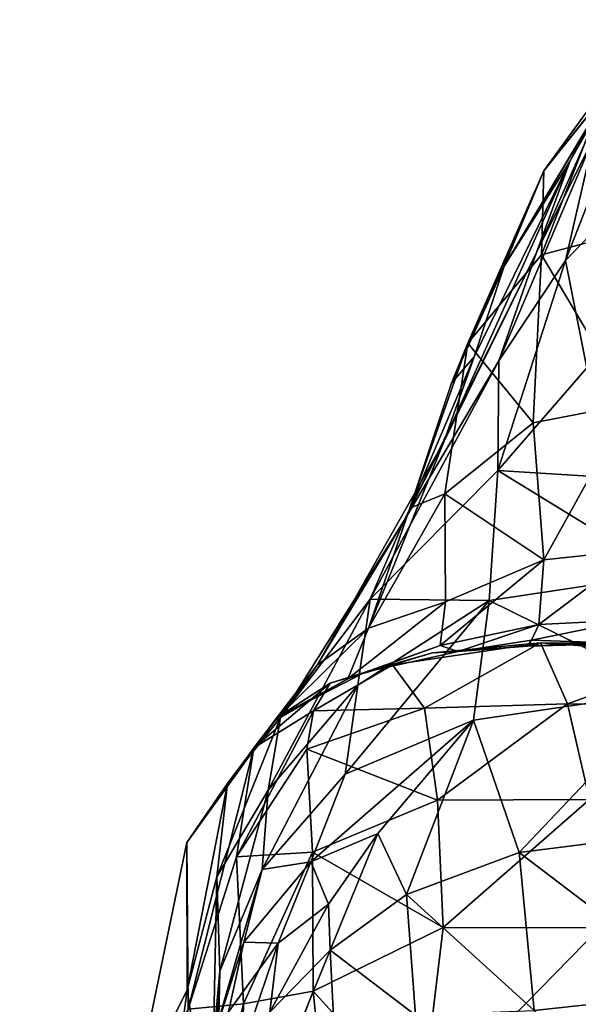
# Model space of a CAD drawing. Extents: x -76 to 76, y -20 to 79.
# Tile 157 of 175: x -6.39 to -5.02, y 13.31 to 15.73. Entities that reach past the tile are written whole.
import ezdxf

# ---------------------------------------------------------------- set-up
doc = ezdxf.new("R2010")
doc.units = 0

msp = doc.modelspace()

# ---------------------------------------------------------------- linework, layer by layer
for points in [[(-5.1029, 15.3585, 5.1221), (-4.851, 15.706, 6.0035), (-4.8058, 15.7298, 5.7657)], [(-4.9581, 15.5401, 5.1441), (-5.1029, 15.3585, 5.1221), (-4.8058, 15.7298, 5.7657)], [(-5.1029, 15.3585, 5.1221), (-5.2006, 15.1237, 5.1077), (-4.851, 15.706, 6.0035)], [(-5.2006, 15.1237, 5.1077), (-4.9056, 15.6167, 6.2481), (-4.851, 15.706, 6.0035)], [(-4.8934, 15.6723, 6.9426), (-5.0396, 15.3815, 6.3046), (-5.1209, 15.1572, 6.4937)], [(-4.9803, 15.4402, 7.131), (-4.8934, 15.6723, 6.9426), (-5.1209, 15.1572, 6.4937)], [(-5.0396, 15.3815, 6.3046), (-4.8934, 15.6723, 6.9426), (-4.9056, 15.6167, 6.2481)], [(-5.0396, 15.3815, 6.3046), (-4.9056, 15.6167, 6.2481), (-5.2006, 15.1237, 5.1077)], [(-5.0497, 15.1374, 7.3557), (-4.9226, 15.2697, 7.5779), (-4.8802, 15.5714, 7.383)], [(-4.9803, 15.4402, 7.131), (-5.0497, 15.1374, 7.3557), (-4.8802, 15.5714, 7.383)], [(-5.1029, 15.3585, 5.1221), (-4.9581, 15.5401, 5.1441), (-5.1092, 15.1517, 4.2437)], [(-4.8714, 15.2151, 4.2389), (-5.1092, 15.1517, 4.2437), (-4.9581, 15.5401, 5.1441)], [(-14.4724, 15.4348, 15.3001), (-5.4457, 4.6891, 16.0387), (-6.4542, 4.4768, 16.6123)], [(-14.4724, 15.4348, 15.3001), (-14.388, 15.315, 15.9217), (-5.4457, 4.6891, 16.0387)], [(-5.0497, 15.1374, 7.3557), (-4.9803, 15.4402, 7.131), (-5.214, 14.8912, 6.7266)], [(-4.9803, 15.4402, 7.131), (-5.1209, 15.1572, 6.4937), (-5.214, 14.8912, 6.7266)], [(-5.2745, 14.9007, 5.1303), (-5.3486, 14.6917, 5.2272), (-5.0396, 15.3815, 6.3046)], [(-5.3486, 14.6917, 5.2272), (-5.1209, 15.1572, 6.4937), (-5.0396, 15.3815, 6.3046)], [(-5.2745, 14.9007, 5.1303), (-5.0396, 15.3815, 6.3046), (-5.2006, 15.1237, 5.1077)], [(-5.1029, 15.3585, 5.1221), (-5.2901, 14.9344, 4.1918), (-5.3298, 14.8359, 4.3835)], [(-5.2006, 15.1237, 5.1077), (-5.1029, 15.3585, 5.1221), (-5.3298, 14.8359, 4.3835)], [(-5.2901, 14.9344, 4.1918), (-5.1029, 15.3585, 5.1221), (-5.1092, 15.1517, 4.2437)], [(-14.388, 15.315, 15.9217), (-7.8159, 4.6318, 18.5868), (-5.9432, 4.1304, 17.5793)], [(-14.388, 15.315, 15.9217), (-5.1751, 4.3035, 16.584), (-5.4457, 4.6891, 16.0387)], [(-5.1751, 4.3035, 16.584), (-14.388, 15.315, 15.9217), (-5.9432, 4.1304, 17.5793)], [(-5.0497, 15.1374, 7.3557), (-4.9974, 14.8739, 7.5829), (-4.9226, 15.2697, 7.5779)], [(-4.8714, 15.2151, 4.2389), (-4.8907, 14.7847, 3.657), (-5.1092, 15.1517, 4.2437)], [(-5.4467, 14.4989, 5.4356), (-5.214, 14.8912, 6.7266), (-5.1209, 15.1572, 6.4937)], [(-5.3486, 14.6917, 5.2272), (-5.4467, 14.4989, 5.4356), (-5.1209, 15.1572, 6.4937)], [(-5.2901, 14.9344, 4.1918), (-5.1092, 15.1517, 4.2437), (-5.1292, 14.7386, 3.6912)], [(-5.0497, 15.1374, 7.3557), (-5.214, 14.8912, 6.7266), (-5.2159, 14.6214, 7.112)], [(-4.9974, 14.8739, 7.5829), (-5.0497, 15.1374, 7.3557), (-5.2159, 14.6214, 7.112)], [(-4.8907, 14.7847, 3.657), (-5.1292, 14.7386, 3.6912), (-5.1092, 15.1517, 4.2437)], [(-5.2745, 14.9007, 5.1303), (-5.2006, 15.1237, 5.1077), (-5.3298, 14.8359, 4.3835)], [(-5.3467, 14.5639, 3.6967), (-5.4323, 14.5286, 4.0507), (-5.2901, 14.9344, 4.1918)], [(-5.4323, 14.5286, 4.0507), (-5.3298, 14.8359, 4.3835), (-5.2901, 14.9344, 4.1918)], [(-5.3467, 14.5639, 3.6967), (-5.2901, 14.9344, 4.1918), (-5.1292, 14.7386, 3.6912)], [(-5.4467, 14.4989, 5.4356), (-5.5302, 14.3052, 5.667), (-5.214, 14.8912, 6.7266)], [(-5.5302, 14.3052, 5.667), (-5.2159, 14.6214, 7.112), (-5.214, 14.8912, 6.7266)], [(-5.2745, 14.9007, 5.1303), (-5.4323, 14.5286, 4.0507), (-5.3486, 14.6917, 5.2272)], [(-5.4323, 14.5286, 4.0507), (-5.2745, 14.9007, 5.1303), (-5.3298, 14.8359, 4.3835)], [(-4.9974, 14.8739, 7.5829), (-5.2159, 14.6214, 7.112), (-4.7835, 14.5942, 7.6687)], [(-5.1292, 14.7386, 3.6912), (-4.8907, 14.7847, 3.657), (-5.1029, 14.4018, 3.3285)], [(-4.8907, 14.7847, 3.657), (-4.8722, 14.4265, 3.2624), (-5.1029, 14.4018, 3.3285)], [(-5.3467, 14.5639, 3.6967), (-5.1292, 14.7386, 3.6912), (-5.1029, 14.4018, 3.3285)], [(-5.4467, 14.4989, 5.4356), (-5.3486, 14.6917, 5.2272), (-5.66, 14.1427, 4.0793)], [(-5.3486, 14.6917, 5.2272), (-5.5339, 14.2334, 3.779), (-5.66, 14.1427, 4.0793)], [(-5.4323, 14.5286, 4.0507), (-5.5339, 14.2334, 3.779), (-5.3486, 14.6917, 5.2272)], [(-5.2379, 14.3022, 7.0218), (-5.2159, 14.6214, 7.112), (-5.5302, 14.3052, 5.667)], [(-5.2379, 14.3022, 7.0218), (-4.8023, 14.367, 7.5994), (-5.2159, 14.6214, 7.112)], [(-4.8023, 14.367, 7.5994), (-4.7835, 14.5942, 7.6687), (-5.2159, 14.6214, 7.112)], [(-5.3467, 14.5639, 3.6967), (-5.3451, 14.2989, 3.4018), (-5.5339, 14.2334, 3.779)], [(-5.4323, 14.5286, 4.0507), (-5.3467, 14.5639, 3.6967), (-5.5339, 14.2334, 3.779)], [(-5.3451, 14.2989, 3.4018), (-5.3467, 14.5639, 3.6967), (-5.1029, 14.4018, 3.3285)], [(-5.4467, 14.4989, 5.4356), (-5.66, 14.1427, 4.0793), (-5.7507, 14.0141, 4.3117)], [(-5.5302, 14.3052, 5.667), (-5.4467, 14.4989, 5.4356), (-5.7507, 14.0141, 4.3117)], [(-4.8873, 14.2545, 2.9192), (-5.1154, 14.2426, 2.998), (-4.8722, 14.4265, 3.2624)], [(-5.1154, 14.2426, 2.998), (-5.1029, 14.4018, 3.3285), (-4.8722, 14.4265, 3.2624)], [(-5.3578, 14.1915, 3.0721), (-5.3451, 14.2989, 3.4018), (-5.1029, 14.4018, 3.3285)], [(-5.1154, 14.2426, 2.998), (-5.3578, 14.1915, 3.0721), (-5.1029, 14.4018, 3.3285)], [(-4.8023, 14.367, 7.5994), (-5.2379, 14.3022, 7.0218), (-4.7871, 14.08, 7.572)], [(-5.5607, 14.0938, 5.8332), (-5.5302, 14.3052, 5.667), (-5.7804, 13.8358, 4.5493)], [(-5.5302, 14.3052, 5.667), (-5.7507, 14.0141, 4.3117), (-5.7804, 13.8358, 4.5493)], [(-5.5607, 14.0938, 5.8332), (-5.5914, 13.8749, 5.8917), (-5.2379, 14.3022, 7.0218)], [(-5.5914, 13.8749, 5.8917), (-5.2761, 14.0078, 7.0892), (-5.2379, 14.3022, 7.0218)], [(-5.3578, 14.1915, 3.0721), (-5.5846, 14.1095, 3.1534), (-5.3451, 14.2989, 3.4018)], [(-5.5846, 14.1095, 3.1534), (-5.5339, 14.2334, 3.779), (-5.3451, 14.2989, 3.4018)], [(-5.5607, 14.0938, 5.8332), (-5.2379, 14.3022, 7.0218), (-5.5302, 14.3052, 5.667)], [(-5.2379, 14.3022, 7.0218), (-5.2761, 14.0078, 7.0892), (-4.7871, 14.08, 7.572)], [(-5.3578, 14.1915, 3.0721), (-5.1154, 14.2426, 2.998), (-5.3141, 14.1766, 2.7653)], [(-5.1154, 14.2426, 2.998), (-5.1332, 14.2041, 2.7983), (-5.3141, 14.1766, 2.7653)], [(-4.8873, 14.2545, 2.9192), (-4.9673, 14.1987, 2.6654), (-5.1332, 14.2041, 2.7983)], [(-5.1154, 14.2426, 2.998), (-4.8873, 14.2545, 2.9192), (-5.1332, 14.2041, 2.7983)], [(-5.7662, 14.0052, 3.2542), (-5.66, 14.1427, 4.0793), (-5.5339, 14.2334, 3.779)], [(-5.5846, 14.1095, 3.1534), (-5.7662, 14.0052, 3.2542), (-5.5339, 14.2334, 3.779)], [(-5.5846, 14.1095, 3.1534), (-5.3578, 14.1915, 3.0721), (-5.5421, 14.1259, 2.7728)], [(-5.3578, 14.1915, 3.0721), (-5.3141, 14.1766, 2.7653), (-5.5421, 14.1259, 2.7728)], [(-5.3967, 14.0368, 1.6234), (-5.4754, 14.1437, 2.1012), (-5.1113, 14.1978, 2.1688)], [(-5.3769, 14.1735, 2.482), (-5.1113, 14.1978, 2.1688), (-5.4754, 14.1437, 2.1012)], [(-5.045, 14.0474, 1.6223), (-5.3967, 14.0368, 1.6234), (-5.1113, 14.1978, 2.1688)], [(-5.3769, 14.1735, 2.482), (-5.1435, 14.1893, 2.5394), (-5.1113, 14.1978, 2.1688)], [(-5.1435, 14.1893, 2.5394), (-5.3769, 14.1735, 2.482), (-5.3141, 14.1766, 2.7653)], [(-5.1435, 14.1893, 2.5394), (-5.3141, 14.1766, 2.7653), (-5.1332, 14.2041, 2.7983)], [(-4.9673, 14.1987, 2.6654), (-5.1435, 14.1893, 2.5394), (-5.1332, 14.2041, 2.7983)], [(-5.1435, 14.1893, 2.5394), (-4.9673, 14.1987, 2.6654), (-4.8929, 14.1962, 2.3951)], [(-5.1435, 14.1893, 2.5394), (-4.8929, 14.1962, 2.3951), (-5.1113, 14.1978, 2.1688)], [(-4.7047, 14.1694, 2.0653), (-5.1113, 14.1978, 2.1688), (-4.8929, 14.1962, 2.3951)], [(-5.045, 14.0474, 1.6223), (-5.1113, 14.1978, 2.1688), (-4.7047, 14.1694, 2.0653)], [(-5.6285, 14.0985, 2.4341), (-5.3769, 14.1735, 2.482), (-5.4754, 14.1437, 2.1012)], [(-5.3769, 14.1735, 2.482), (-5.6285, 14.0985, 2.4341), (-5.5421, 14.1259, 2.7728)], [(-5.3769, 14.1735, 2.482), (-5.5421, 14.1259, 2.7728), (-5.3141, 14.1766, 2.7653)], [(-4.6852, 14.0439, 1.6013), (-5.045, 14.0474, 1.6223), (-4.7047, 14.1694, 2.0653)], [(-5.7662, 14.0052, 3.2542), (-5.8809, 13.8517, 3.4173), (-5.66, 14.1427, 4.0793)], [(-5.8809, 13.8517, 3.4173), (-5.7507, 14.0141, 4.3117), (-5.66, 14.1427, 4.0793)], [(-5.6285, 14.0985, 2.4341), (-5.4754, 14.1437, 2.1012), (-5.6697, 14.0303, 2.0219)], [(-5.4754, 14.1437, 2.1012), (-5.3967, 14.0368, 1.6234), (-5.6697, 14.0303, 2.0219)], [(-5.6285, 14.0985, 2.4341), (-5.7582, 14.0145, 2.7694), (-5.5421, 14.1259, 2.7728)], [(-5.5846, 14.1095, 3.1534), (-5.5421, 14.1259, 2.7728), (-5.7582, 14.0145, 2.7694)], [(-5.6285, 14.0985, 2.4341), (-5.8163, 13.9395, 2.2493), (-5.7582, 14.0145, 2.7694)], [(-5.8163, 13.9395, 2.2493), (-5.6285, 14.0985, 2.4341), (-5.6697, 14.0303, 2.0219)], [(-5.5607, 14.0938, 5.8332), (-5.7804, 13.8358, 4.5493), (-5.7951, 13.6407, 4.7624)], [(-5.5914, 13.8749, 5.8917), (-5.5607, 14.0938, 5.8332), (-5.7951, 13.6407, 4.7624)], [(-5.7662, 14.0052, 3.2542), (-5.5846, 14.1095, 3.1534), (-5.7582, 14.0145, 2.7694)], [(-4.7871, 14.08, 7.572), (-5.2761, 14.0078, 7.0892), (-5.1637, 13.6826, 7.3129)], [(-4.7488, 13.7349, 7.5878), (-4.7871, 14.08, 7.572), (-5.1637, 13.6826, 7.3129)], [(-5.3967, 14.0368, 1.6234), (-5.045, 14.0474, 1.6223), (-5.3645, 13.8105, 1.0911)], [(-5.045, 14.0474, 1.6223), (-4.9909, 13.8128, 1.0793), (-5.3645, 13.8105, 1.0911)], [(-5.045, 14.0474, 1.6223), (-4.6852, 14.0439, 1.6013), (-4.9909, 13.8128, 1.0793)], [(-5.8582, 13.6719, 1.781), (-5.8163, 13.9395, 2.2493), (-5.6697, 14.0303, 2.0219)], [(-5.686, 13.9367, 1.6583), (-5.8582, 13.6719, 1.781), (-5.6697, 14.0303, 2.0219)], [(-5.3967, 14.0368, 1.6234), (-5.3645, 13.8105, 1.0911), (-5.686, 13.9367, 1.6583)], [(-5.3967, 14.0368, 1.6234), (-5.686, 13.9367, 1.6583), (-5.6697, 14.0303, 2.0219)], [(-5.8163, 13.9395, 2.2493), (-5.9807, 13.7065, 2.6476), (-5.7582, 14.0145, 2.7694)], [(-5.7582, 14.0145, 2.7694), (-5.9807, 13.7065, 2.6476), (-5.8809, 13.8517, 3.4173)], [(-5.9069, 13.6222, 3.6854), (-5.7804, 13.8358, 4.5493), (-5.7507, 14.0141, 4.3117)], [(-5.8809, 13.8517, 3.4173), (-5.9069, 13.6222, 3.6854), (-5.7507, 14.0141, 4.3117)], [(-5.7662, 14.0052, 3.2542), (-5.7582, 14.0145, 2.7694), (-5.8809, 13.8517, 3.4173)], [(-5.6756, 13.659, 5.8), (-5.5115, 13.7291, 6.58), (-5.2761, 14.0078, 7.0892)], [(-5.5914, 13.8749, 5.8917), (-5.6756, 13.659, 5.8), (-5.2761, 14.0078, 7.0892)], [(-5.5115, 13.7291, 6.58), (-5.4404, 13.5792, 6.873), (-5.2761, 14.0078, 7.0892)], [(-5.4404, 13.5792, 6.873), (-5.1637, 13.6826, 7.3129), (-5.2761, 14.0078, 7.0892)], [(-5.9776, 13.2969, 1.9068), (-5.9807, 13.7065, 2.6476), (-5.8163, 13.9395, 2.2493)], [(-5.8582, 13.6719, 1.781), (-5.9776, 13.2969, 1.9068), (-5.8163, 13.9395, 2.2493)], [(-5.8582, 13.6719, 1.781), (-5.686, 13.9367, 1.6583), (-5.6717, 13.6834, 1.1273)], [(-5.3645, 13.8105, 1.0911), (-5.6717, 13.6834, 1.1273), (-5.686, 13.9367, 1.6583)], [(-5.6756, 13.659, 5.8), (-5.5914, 13.8749, 5.8917), (-5.7951, 13.6407, 4.7624)], [(-5.8809, 13.8517, 3.4173), (-5.9807, 13.7065, 2.6476), (-5.98, 13.3449, 3.1412)], [(-5.9069, 13.6222, 3.6854), (-5.8809, 13.8517, 3.4173), (-5.98, 13.3449, 3.1412)], [(-5.9069, 13.6222, 3.6854), (-5.8995, 13.3901, 4.0075), (-5.7804, 13.8358, 4.5493)], [(-5.8995, 13.3901, 4.0075), (-5.7951, 13.6407, 4.7624), (-5.7804, 13.8358, 4.5493)], [(-5.3645, 13.8105, 1.0911), (-5.3505, 13.4978, 0.5946), (-5.6717, 13.6834, 1.1273)], [(-5.3505, 13.4978, 0.5946), (-5.3645, 13.8105, 1.0911), (-4.9909, 13.8128, 1.0793)], [(-4.9657, 13.497, 0.5826), (-5.3505, 13.4978, 0.5946), (-4.9909, 13.8128, 1.0793)], [(-5.5115, 13.7291, 6.58), (-5.6756, 13.659, 5.8), (-5.6324, 13.5551, 6.225)], [(-5.5115, 13.7291, 6.58), (-5.6324, 13.5551, 6.225), (-5.6283, 13.4424, 6.3278)], [(-5.4404, 13.5792, 6.873), (-5.5115, 13.7291, 6.58), (-5.6283, 13.4424, 6.3278)], [(-4.7488, 13.7349, 7.5878), (-5.1637, 13.6826, 7.3129), (-4.7124, 13.339, 7.569)], [(-5.98, 13.3449, 3.1412), (-5.9807, 13.7065, 2.6476), (-6.1095, 13.0846, 2.4291)], [(-6.1095, 13.0846, 2.4291), (-5.9807, 13.7065, 2.6476), (-5.9776, 13.2969, 1.9068)], [(-5.8412, 13.3098, 1.2139), (-5.8582, 13.6719, 1.781), (-5.6717, 13.6834, 1.1273)], [(-5.8412, 13.3098, 1.2139), (-5.6717, 13.6834, 1.1273), (-5.6699, 13.3414, 0.6383)], [(-5.3505, 13.4978, 0.5946), (-5.6699, 13.3414, 0.6383), (-5.6717, 13.6834, 1.1273)], [(-5.1637, 13.6826, 7.3129), (-5.4404, 13.5792, 6.873), (-5.1271, 13.2937, 7.2942)], [(-5.1637, 13.6826, 7.3129), (-5.1271, 13.2937, 7.2942), (-4.7124, 13.339, 7.569)], [(-5.8582, 13.6719, 1.781), (-5.8412, 13.3098, 1.2139), (-5.9776, 13.2969, 1.9068)], [(-5.6756, 13.659, 5.8), (-5.8405, 13.4614, 4.9213), (-5.7564, 13.4594, 5.7008)], [(-5.8405, 13.4614, 4.9213), (-5.6756, 13.659, 5.8), (-5.7951, 13.6407, 4.7624)], [(-5.6756, 13.659, 5.8), (-5.7564, 13.4594, 5.7008), (-5.6324, 13.5551, 6.225)], [(-5.914, 13.2288, 4.3321), (-5.8405, 13.4614, 4.9213), (-5.7951, 13.6407, 4.7624)], [(-5.8995, 13.3901, 4.0075), (-5.914, 13.2288, 4.3321), (-5.7951, 13.6407, 4.7624)], [(-5.9069, 13.6222, 3.6854), (-5.98, 13.3449, 3.1412), (-5.9207, 12.9597, 3.5369)], [(-5.8995, 13.3901, 4.0075), (-5.9069, 13.6222, 3.6854), (-5.9207, 12.9597, 3.5369)], [(-5.4404, 13.5792, 6.873), (-5.6283, 13.4424, 6.3278), (-5.4187, 13.2824, 6.8701)], [(-5.4404, 13.5792, 6.873), (-5.4187, 13.2824, 6.8701), (-5.1271, 13.2937, 7.2942)], [(-5.777, 13.2896, 5.7369), (-5.6283, 13.4424, 6.3278), (-5.6324, 13.5551, 6.225)], [(-5.7564, 13.4594, 5.7008), (-5.777, 13.2896, 5.7369), (-5.6324, 13.5551, 6.225)], [(-5.3505, 13.4978, 0.5946), (-5.4044, 13.0475, 0.2732), (-5.6699, 13.3414, 0.6383)], [(-5.3505, 13.4978, 0.5946), (-4.9657, 13.497, 0.5826), (-5.4044, 13.0475, 0.2732)], [(-4.9657, 13.497, 0.5826), (-4.9706, 12.9836, 0.2257), (-5.4044, 13.0475, 0.2732)], [(-5.914, 13.2288, 4.3321), (-5.9217, 13.0933, 4.6095), (-5.8405, 13.4614, 4.9213)], [(-5.9217, 13.0933, 4.6095), (-5.8784, 13.2908, 5.0551), (-5.8405, 13.4614, 4.9213)], [(-5.8405, 13.4614, 4.9213), (-5.8784, 13.2908, 5.0551), (-5.7564, 13.4594, 5.7008)], [(-5.7564, 13.4594, 5.7008), (-5.8784, 13.2908, 5.0551), (-5.8708, 13.1214, 5.1932)], [(-5.777, 13.2896, 5.7369), (-5.7564, 13.4594, 5.7008), (-5.8708, 13.1214, 5.1932)], [(-5.777, 13.2896, 5.7369), (-5.758, 13.125, 5.8296), (-5.6283, 13.4424, 6.3278)], [(-5.758, 13.125, 5.8296), (-5.6186, 13.2458, 6.3606), (-5.6283, 13.4424, 6.3278)], [(-5.6283, 13.4424, 6.3278), (-5.6186, 13.2458, 6.3606), (-5.4187, 13.2824, 6.8701)], [(-5.8995, 13.3901, 4.0075), (-5.9207, 12.9597, 3.5369), (-5.9093, 12.932, 4.0593)], [(-5.914, 13.2288, 4.3321), (-5.8995, 13.3901, 4.0075), (-5.9093, 12.932, 4.0593)], [(-6.0398, 12.8958, 2.816), (-5.98, 13.3449, 3.1412), (-6.1095, 13.0846, 2.4291)], [(-5.98, 13.3449, 3.1412), (-6.0398, 12.8958, 2.816), (-5.9207, 12.9597, 3.5369)], [(-5.8522, 12.8674, 0.7326), (-5.8412, 13.3098, 1.2139), (-5.6699, 13.3414, 0.6383)], [(-5.8522, 12.8674, 0.7326), (-5.6699, 13.3414, 0.6383), (-5.6336, 12.9809, 0.4044)], [(-5.4044, 13.0475, 0.2732), (-5.6336, 12.9809, 0.4044), (-5.6699, 13.3414, 0.6383)], [(-4.7028, 12.8995, 7.438), (-4.7124, 13.339, 7.569), (-5.1271, 13.2937, 7.2942)], [(-5.8412, 13.3098, 1.2139), (-5.9558, 12.8372, 1.3343), (-5.9776, 13.2969, 1.9068)], [(-5.8412, 13.3098, 1.2139), (-5.8522, 12.8674, 0.7326), (-5.9558, 12.8372, 1.3343)]]:
    msp.add_3dface(points)

doc.saveas('drawing.dxf')
